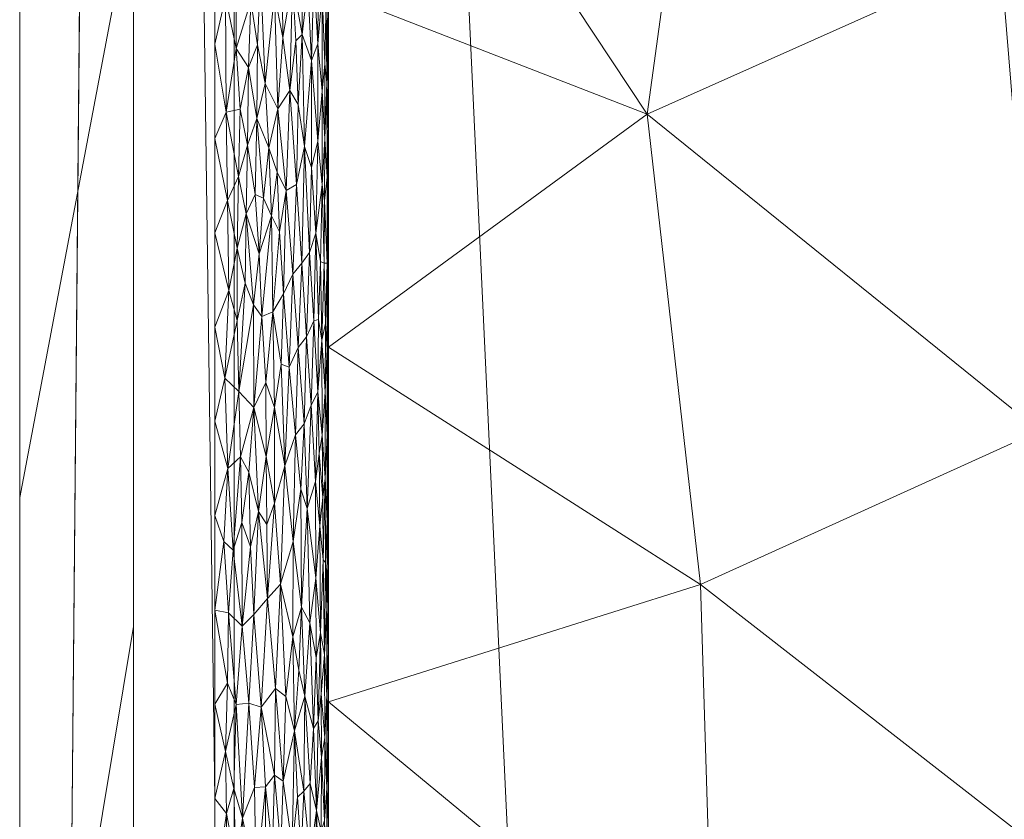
# Model space of a CAD drawing. Header units: millimetres. Extents: x -300 to 300, y 0 to 450.
# Tile 88 of 256: x -300 to -283, y 324 to 338. Entities that reach past the tile are written whole.
import ezdxf

# ---------------------------------------------------------------- set-up
doc = ezdxf.new("R2010")
doc.units = ezdxf.units.MM
doc.layers.add('A-GENM', color=13, linetype='Continuous')

# ---------------------------------------------------------------- blocks, each defined once
blk = doc.blocks.new('MODEL_CCAS0420-1080410R0 - MODEL_CCAS0420-1080410R0-453240-Preview')
at = {"layer": 'A-GENM', "lineweight": 9}
mesh = blk.add_polyface(dxfattribs=at)
corners = [(-296.159, -20, -110), (-295.657, -15.55, -110), (-294.177, -11.323, -110), (-291.793, -7.531, -110), (-288.625, -4.364, -110), (-284.831, -1.981, -110), (-280.602, -0.502, -110), (-276.147, 0, -110), (276.147, 0, -110), (280.596, -0.501, -110), (284.825, -1.978, -110), (288.619, -4.359, -110), (291.788, -7.525, -110), (294.174, -11.316, -110), (295.656, -15.545, -110), (296.159, -20, -110), (296.159, -426.171, -110), (295.658, -430.617, -110), (294.182, -434.842, -110), (291.802, -438.632, -110), (288.638, -441.797, -110), (284.848, -444.179, -110), (280.622, -445.657, -110), (276.171, -446.159, -110), (-276.171, -446.159, -110), (-280.617, -445.658, -110), (-284.842, -444.182, -110), (-288.632, -441.802, -110), (-291.797, -438.638, -110), (-294.179, -434.848, -110), (-295.657, -430.622, -110), (-296.159, -426.171, -110)]
mesh.append_faces([[corners[k] for k in face] for face in [(15, 12, 13, 14)]], dxfattribs={"vtx0": -1})
mesh.append_faces([[corners[k] for k in face] for face in [(16, 8, 15)]], dxfattribs={"vtx0": -1, "vtx1": -1})
mesh.append_faces([[corners[k] for k in face] for face in [(24, 31, 7, 8)]], dxfattribs={"vtx0": -1, "vtx1": -1, "vtx3": -1})
mesh.append_faces([[corners[k] for k in face] for face in [(31, 24, 25, 30), (18, 21, 22, 17), (17, 22, 23, 16)]], dxfattribs={"vtx0": -1, "vtx2": -1})
mesh.append_faces([[corners[k] for k in face] for face in [(0, 3, 4, 5), (0, 5, 6, 7)]], dxfattribs={"vtx0": -1, "vtx3": -1})
mesh.append_faces([[corners[k] for k in face] for face in [(28, 29, 27)]], dxfattribs={"vtx1": -1})
mesh.append_faces([[corners[k] for k in face] for face in [(25, 26, 30), (11, 12, 15, 10), (9, 10, 15, 8), (31, 0, 7)]], dxfattribs={"vtx1": -1, "vtx2": -1})
mesh.append_faces([[corners[k] for k in face] for face in [(23, 24, 8, 16)]], dxfattribs={"vtx1": -1, "vtx2": -1, "vtx3": -1})
mesh.append_faces([[corners[k] for k in face] for face in [(26, 27, 29, 30)]], dxfattribs={"vtx1": -1, "vtx3": -1})
mesh.append_faces([[corners[k] for k in face] for face in [(19, 20, 21, 18)]], dxfattribs={"vtx2": -1})
mesh.append_faces([[corners[k] for k in face] for face in [(0, 1, 2, 3)]], dxfattribs={"vtx3": -1})
mesh = blk.add_polyface(dxfattribs=at)
corners = [(-279.918, -2), (-292.651, -7.27), (-297.929, -20), (-297.929, -224.97), (-297.929, -429.94), (-292.661, -442.661), (-279.94, -447.929), (0, -447.929), (279.94, -447.929), (292.661, -442.661), (297.929, -429.94), (297.929, -224.97), (297.929, -20), (292.651, -7.27), (279.918, -2), (0, -2), (0, -3.5), (13.257, -3.5), (26.515, -3.5), (39.772, -3.5), (53.029, -3.5), (66.287, -3.5), (79.544, -3.5), (92.801, -3.5), (106.059, -3.5), (119.316, -3.5), (132.573, -3.5), (145.831, -3.5), (159.088, -3.5), (172.345, -3.5), (185.603, -3.5), (198.86, -3.5), (212.117, -3.5), (225.375, -3.5), (238.632, -3.5), (251.889, -3.5), (265.147, -3.5), (278.404, -3.5), (291.028, -7.487), (296.497, -19.511), (296.5, -32.769), (296.5, -46.026), (296.5, -59.283), (296.5, -72.541), (296.5, -85.798), (296.5, -99.055), (296.5, -112.313), (296.5, -125.57), (296.5, -138.827), (296.5, -152.085), (296.5, -165.342), (296.5, -178.599), (296.5, -191.857), (296.5, -205.114), (296.5, -218.371), (296.5, -231.629), (296.5, -244.886), (296.5, -258.143), (296.499, -271.401), (296.499, -284.658), (296.499, -297.915), (296.499, -311.173), (296.499, -324.43), (296.499, -337.687), (296.5, -350.945), (296.5, -364.202), (296.5, -377.459), (296.5, -390.717), (296.5, -403.974), (296.5, -417.231), (296.497, -430.489), (291.028, -442.513), (278.404, -446.5), (265.147, -446.5), (251.889, -446.5), (238.632, -446.5), (225.375, -446.5), (212.117, -446.5), (198.86, -446.5), (185.603, -446.5), (172.345, -446.5), (159.088, -446.5), (145.831, -446.5), (132.573, -446.5), (119.316, -446.5), (106.059, -446.5), (92.801, -446.5), (79.544, -446.5), (66.287, -446.5), (53.029, -446.5), (39.772, -446.5), (26.515, -446.5), (13.257, -446.5), (0, -446.5), (-12.926, -446.5), (-25.852, -446.5), (-38.777, -446.5), (-51.703, -446.5), (-64.629, -446.5), (-77.555, -446.5), (-90.48, -446.5), (-103.406, -446.5), (-116.332, -446.5), (-129.258, -446.5), (-142.183, -446.5), (-155.109, -446.5), (-168.035, -446.5), (-180.961, -446.5), (-193.887, -446.5), (-206.812, -446.5), (-219.738, -446.5), (-232.664, -446.5), (-245.59, -446.5), (-258.515, -446.5), (-271.441, -446.5), (-284.356, -445.968), (-294.544, -438.124), (-296.5, -425.35), (-296.5, -412.424), (-296.5, -399.498), (-296.5, -386.572), (-296.5, -373.646), (-296.5, -360.721), (-296.5, -347.795), (-296.499, -334.869), (-296.499, -321.943), (-296.499, -309.018), (-296.499, -296.092), (-296.499, -283.166), (-296.499, -270.24), (-296.5, -257.315), (-296.5, -244.389), (-296.5, -231.463), (-296.5, -218.537), (-296.5, -205.611), (-296.5, -192.686), (-296.5, -179.76), (-296.5, -166.834), (-296.5, -153.908), (-296.5, -140.983), (-296.5, -128.057), (-296.5, -115.131), (-296.5, -102.205), (-296.5, -89.28), (-296.5, -76.354), (-296.5, -63.428), (-296.5, -50.502), (-296.5, -37.576), (-296.5, -24.651), (-294.544, -11.876), (-284.356, -4.032), (-271.441, -3.5), (-258.515, -3.5), (-245.59, -3.5), (-232.664, -3.5), (-219.738, -3.5), (-206.812, -3.5), (-193.887, -3.5), (-180.961, -3.5), (-168.035, -3.5), (-155.109, -3.5), (-142.183, -3.5), (-129.258, -3.5), (-116.332, -3.5), (-103.406, -3.5), (-90.48, -3.5), (-77.555, -3.5), (-64.629, -3.5), (-51.703, -3.5), (-38.777, -3.5), (-25.852, -3.5), (-12.926, -3.5), (-294.538, -438.129), (-294.547, -438.108)]
mesh.append_faces([[corners[k] for k in face] for face in [(116, 172, 173)]])
mesh.append_faces([[corners[k] for k in face] for face in [(118, 4, 117), (6, 115, 5), (115, 6, 114), (7, 104, 6), (1, 150, 0), (151, 0, 150)]], dxfattribs={"vtx0": -1, "vtx1": -1})
mesh.append_faces([[corners[k] for k in face] for face in [(4, 124, 125), (7, 99, 100), (2, 148, 149), (149, 1, 2), (2, 141, 142), (0, 151, 152), (0, 160, 161, 15), (15, 165, 166), (15, 170, 171), (8, 81, 82, 7), (8, 72, 73), (11, 61, 62, 10), (12, 46, 47, 11), (38, 13, 14, 37), (13, 38, 39, 12)]], dxfattribs={"vtx0": -1, "vtx2": -1})
mesh.append_faces([[corners[k] for k in face] for face in [(4, 118, 119, 120), (4, 120, 121, 122), (3, 128, 129, 130), (3, 130, 131, 132), (3, 138, 139, 140), (0, 154, 155, 156), (0, 156, 157, 158), (15, 161, 162, 163), (15, 163, 164, 165), (8, 73, 74, 75), (7, 86, 87, 88), (7, 83, 84, 85), (10, 68, 69, 70), (11, 55, 56, 57), (14, 28, 29, 30), (14, 32, 33, 34), (15, 19, 20, 21), (12, 44, 45, 46), (11, 49, 50, 51), (11, 47, 48, 49), (12, 39, 40, 41)]], dxfattribs={"vtx0": -1, "vtx3": -1})
mesh.append_faces([[corners[k] for k in face] for face in [(123, 124, 4, 122), (127, 128, 3, 126), (113, 114, 6, 112), (111, 112, 6, 110), (109, 110, 6, 108), (107, 108, 6, 106), (96, 97, 7, 95), (105, 106, 6, 104), (103, 104, 7, 102), (101, 102, 7, 100), (98, 99, 7, 97), (94, 95, 7, 93), (135, 136, 3, 134), (137, 138, 3, 136), (133, 134, 3, 132), (145, 146, 2, 144), (147, 148, 2, 146), (143, 144, 2, 142), (149, 150, 1), (153, 154, 0, 152), (159, 160, 0, 158), (169, 170, 15, 168), (167, 168, 15, 166), (78, 79, 8, 77), (80, 81, 8, 79), (76, 77, 8, 75), (91, 92, 7, 90), (89, 90, 7, 88), (85, 86, 7), (82, 83, 7), (67, 68, 10, 66), (65, 66, 10, 64), (60, 61, 11, 59), (58, 59, 11, 57), (63, 64, 10, 62), (54, 55, 11, 53), (26, 27, 15, 25), (31, 32, 14, 30), (16, 17, 15, 171), (18, 19, 15, 17), (24, 25, 15, 23), (22, 23, 15, 21), (34, 35, 14), (52, 53, 11, 51), (36, 37, 14, 35), (42, 43, 12, 41), (43, 44, 12), (92, 93, 7)]], dxfattribs={"vtx1": -1, "vtx2": -1})
mesh.append_faces([[corners[k] for k in face] for face in [(3, 4, 125, 126), (2, 3, 140, 141), (71, 72, 8, 9), (70, 71, 9, 10), (27, 28, 14, 15)]], dxfattribs={"vtx1": -1, "vtx3": -1})
mesh.append_faces([[corners[k] for k in face] for face in [(4, 173, 117), (115, 172, 5)]], dxfattribs={"vtx2": -1})
mesh = blk.add_polyface(dxfattribs=at)
corners = [(299.928, -429.94, -2.07), (298.043, -428.055, -56.035), (296.159, -426.171, -110), (296.159, -20, -110), (298.043, -20, -56.035), (299.928, -20, -2.07), (299.928, -224.97, -2.07)]
mesh.append_faces([[corners[k] for k in face] for face in [(6, 1, 2, 3)]], dxfattribs={"vtx0": -1, "vtx3": -1})
mesh.append_faces([[corners[k] for k in face] for face in [(3, 4, 6)]], dxfattribs={"vtx1": -1, "vtx2": -1})
mesh.append_faces([[corners[k] for k in face] for face in [(4, 5, 6), (6, 0, 1)]], dxfattribs={"vtx2": -1})
mesh = blk.add_polyface(dxfattribs=at)
corners = [(299.928, -429.94, -2.07), (299.928, -224.97, -2.07), (299.928, -20, -2.07), (299.368, -20, -0.611), (297.929, -20), (297.929, -224.97), (297.929, -429.94), (299.368, -429.94, -0.611), (299.928, -134.534, -2.07), (297.929, -122.485), (297.929, -77.267), (297.929, -173.727), (299.928, -77.267, -2.07), (299.928, -105.901, -2.07), (299.928, -179.752, -2.07), (299.928, -120.217, -2.07), (299.928, -315.406, -2.07), (297.929, -327.455), (297.929, -276.212), (297.929, -250.591), (299.928, -372.673, -2.07), (299.928, -270.188, -2.07), (299.928, -344.039, -2.07), (297.929, -378.697), (297.929, -353.076), (297.929, -48.634), (299.928, -48.634, -2.07), (299.928, -62.95, -2.07), (299.928, -401.306, -2.07), (297.929, -404.319), (297.929, -391.508), (297.929, -34.317), (299.928, -415.623, -2.07), (299.928, -34.317, -2.07), (297.929, -415.623), (299.928, -202.361, -2.07), (297.929, -199.349), (297.929, -186.538), (297.929, -148.106), (297.929, -301.834), (299.928, -157.143, -2.07), (299.928, -292.797, -2.07), (297.929, -99.876), (299.928, -247.579, -2.07), (297.929, -237.781), (299.928, -258.883, -2.07), (299.928, -329.722, -2.07), (299.928, -358.356, -2.07), (297.929, -62.95), (299.928, -386.99, -2.07), (297.929, -212.159), (297.929, -135.296), (297.929, -314.644), (297.929, -160.917), (297.929, -289.023), (299.928, -91.584, -2.07), (297.929, -263.402), (297.929, -340.266), (297.929, -365.887)]
mesh.append_faces([[corners[k] for k in face] for face in [(35, 50, 1), (45, 56, 21), (41, 39, 16)]], dxfattribs={"vtx0": -1, "vtx1": -1})
mesh.append_faces([[corners[k] for k in face] for face in [(31, 33, 3), (32, 34, 7)]], dxfattribs={"vtx0": -1, "vtx1": -1, "vtx2": -1})
mesh.append_faces([[corners[k] for k in face] for face in [(18, 41, 21, 56), (14, 11, 37, 35), (28, 30, 29, 32), (32, 29, 34), (40, 53, 11, 14), (30, 28, 49)]], dxfattribs={"vtx0": -1, "vtx2": -1})
mesh.append_faces([[corners[k] for k in face] for face in [(16, 39, 52, 17), (9, 8, 15, 13), (1, 50, 5, 44), (35, 37, 36, 50)]], dxfattribs={"vtx0": -1, "vtx3": -1})
mesh.append_faces([[corners[k] for k in face] for face in [(54, 39, 41, 18), (51, 38, 8, 9)]], dxfattribs={"vtx1": -1, "vtx2": -1})
mesh.append_faces([[corners[k] for k in face] for face in [(47, 22, 24, 58), (10, 42, 55, 12), (43, 1, 44, 19), (46, 16, 17, 57), (22, 46, 57, 24), (20, 47, 58, 23), (49, 20, 23, 30), (27, 26, 25, 48), (12, 27, 48, 10), (26, 33, 31, 25), (40, 8, 38, 53), (42, 9, 13, 55), (45, 43, 19, 56)]], dxfattribs={"vtx1": -1, "vtx3": -1})
mesh.append_faces([[corners[k] for k in face] for face in [(34, 6, 7), (3, 4, 31), (33, 2, 3), (7, 0, 32)]], dxfattribs={"vtx2": -1})
mesh = blk.add_polyface(dxfattribs=at)
corners = [(276.068, -318.153, -44.718), (281.984, -316.651, -31.969), (275.423, -310.851, -46.107), (287.961, -328.193, -19.09), (287.727, -320.54, -19.593), (281.798, -323.394, -32.371), (275.847, -326.064, -45.194), (269.897, -321.159, -58.017), (282.002, -330.89, -31.932), (276.275, -333.782, -44.275), (269.897, -306.45, -58.017), (276.302, -303.441, -44.213), (288.388, -309.873, -18.169), (294.5, -307.447, -5), (289.249, -303.074, -16.316), (283.122, -300.925, -29.519), (269.896, -313.804, -58.017), (281.692, -309.368, -32.599), (269.897, -328.513, -58.017), (294.5, -313.675, -5), (288.902, -336.456, -17.062), (294.5, -332.361, -5), (294.5, -326.133, -5), (294.5, -319.904, -5), (269.898, -335.867, -58.018), (286.588, -314.896, -22.048)]
mesh.append_faces([[corners[k] for k in face] for face in [(0, 1, 2), (3, 4, 5), (6, 0, 7), (5, 8, 3), (8, 5, 6), (9, 8, 6), (10, 2, 11), (12, 13, 14), (15, 12, 14), (0, 2, 16), (11, 2, 17), (5, 4, 1), (6, 18, 9), (0, 6, 5), (20, 3, 8), (3, 20, 21), (3, 22, 4), (5, 1, 0), (12, 15, 17), (12, 25, 19), (17, 1, 25), (25, 1, 4), (2, 1, 17), (25, 4, 23), (17, 25, 12)]], dxfattribs={"vtx0": -1, "vtx1": -1, "vtx2": -1})
mesh.append_faces([[corners[k] for k in face] for face in [(0, 16, 7), (12, 19, 13), (9, 18, 24), (3, 21, 22)]], dxfattribs={"vtx0": -1, "vtx2": -1})
mesh.append_faces([[corners[k] for k in face] for face in [(10, 16, 2), (7, 18, 6), (22, 23, 4), (23, 19, 25)]], dxfattribs={"vtx1": -1, "vtx2": -1})
mesh = blk.add_polyface(dxfattribs=at)
corners = [(294.369, -401.702, -5.002), (294.5, -406.398, -2), (294.5, -400.351, -2), (294.5, -394.305, -2), (294.412, -395.321, -5.001), (294.5, -357.46, -5), (294.5, -358.025, -2), (294.5, -351.978, -2), (294.5, -351.185, -5), (294.5, -382.559, -5), (294.5, -388.258, -2), (294.5, -382.211, -2), (294.5, -376.284, -5), (294.5, -370.009, -5), (294.5, -376.165, -2), (294.5, -370.118, -2), (294.456, -388.94, -5.001), (294.325, -408.083, -5.002), (294.5, -338.636, -5), (294.5, -344.911, -5), (294.5, -339.885, -2), (294.5, -333.839, -2), (294.5, -345.932, -2), (294.195, -427.227, -5.003), (294.499, -430.587, -2), (294.499, -424.539, -2), (294.5, -363.735, -5), (294.5, -364.072, -2), (288.537, -434.969, -4.99), (291.997, -435.907, -2), (294.151, -433.608, -5.004), (294.5, -327.792, -2), (294.5, -326.133, -5), (294.5, -332.361, -5), (294.238, -420.845, -5.003), (294.5, -321.745, -2), (294.5, -319.904, -5), (294.5, -412.444, -2), (294.282, -414.464, -5.002), (294.5, -418.491, -2), (289.496, -441.227, -2), (282.922, -436.331, -4.976)]
mesh.append_faces([[corners[k] for k in face] for face in [(22, 8, 7), (6, 26, 27), (28, 29, 30), (13, 27, 26), (39, 34, 25), (29, 28, 40), (24, 30, 29)]], dxfattribs={"vtx0": -1, "vtx1": -1})
mesh.append_faces([[corners[k] for k in face] for face in [(0, 1, 2), (5, 6, 7, 8), (9, 10, 11, 12), (1, 0, 17), (23, 24, 25), (13, 15, 27), (31, 32, 33), (25, 34, 23), (35, 36, 32, 31), (21, 33, 18), (33, 21, 31), (17, 37, 1), (38, 39, 37), (12, 11, 14), (16, 3, 10), (2, 4, 0), (10, 9, 16), (6, 5, 26), (37, 17, 38)]], dxfattribs={"vtx0": -1, "vtx2": -1})
mesh.append_faces([[corners[k] for k in face] for face in [(2, 3, 4), (16, 4, 3), (38, 34, 39), (23, 30, 24), (28, 41, 40)]], dxfattribs={"vtx1": -1, "vtx2": -1})
mesh.append_faces([[corners[k] for k in face] for face in [(13, 12, 14, 15), (18, 19, 20, 21), (22, 20, 19, 8)]], dxfattribs={"vtx1": -1, "vtx3": -1})
mesh = blk.add_polyface(dxfattribs=at)
corners = [(296.009, -324.089, -0.066), (295.771, -322.956, -0.145), (295.8, -324.624, -0.133), (294.573, -324.045, -1.462), (294.529, -324.608, -1.658), (294.562, -325.496, -1.505), (294.627, -323.86, -1.297), (294.586, -322.442, -1.417), (294.499, -323.257, -2), (294.499, -324.769, -2), (294.506, -324.013, -1.838), (296.294, -324.17, -0.012), (296.131, -323.303, -0.038), (296.166, -324.608, -0.031), (295.141, -323.595, -0.533), (295.298, -324.734, -0.405), (295.339, -323.561, -0.375), (295.685, -326.035, -0.181), (295.61, -324.64, -0.216), (294.623, -325.158, -1.308), (294.681, -325.795, -1.169), (294.709, -324.222, -1.109), (294.824, -324.694, -0.908), (294.931, -324.562, -0.759), (294.824, -323.393, -0.908), (294.98, -323.48, -0.7), (295.098, -325.621, -0.573), (295.451, -324.84, -0.302), (295.483, -323.538, -0.284), (295.047, -324.458, -0.625), (294.536, -322.991, -1.622), (294.506, -325.525, -1.839), (294.508, -322.501, -1.82), (295.902, -326.107, -0.098), (295.608, -322.706, -0.217), (296.499, -324.43), (296.499, -322.773), (294.761, -325.661, -1.012), (294.664, -322.775, -1.207), (294.734, -323.078, -1.061), (295.985, -322.825, -0.073), (296.122, -326.086, -0.04), (296.313, -325.258, -0.01), (296.286, -323.072, -0.013)]
mesh.append_faces([[corners[k] for k in face] for face in [(0, 1, 2), (3, 4, 5), (6, 7, 3), (11, 12, 13), (14, 15, 16), (17, 2, 18), (19, 20, 21), (22, 23, 24), (25, 24, 23), (14, 26, 15), (27, 18, 28), (26, 14, 29), (25, 23, 29), (3, 30, 4), (6, 3, 19), (4, 10, 31), (32, 8, 10), (10, 9, 31), (30, 10, 4), (5, 19, 3), (0, 2, 33), (1, 34, 18), (1, 18, 2), (16, 27, 28), (21, 37, 22), (21, 38, 6), (38, 21, 39), (21, 24, 39), (40, 1, 0), (18, 34, 28), (12, 40, 0), (13, 12, 0), (41, 13, 0), (11, 13, 42), (35, 11, 42), (12, 11, 43), (27, 16, 15), (23, 26, 29), (14, 25, 29), (21, 22, 24), (21, 6, 19), (11, 36, 43)]], dxfattribs={"vtx0": -1, "vtx1": -1, "vtx2": -1})
mesh.append_faces([[corners[k] for k in face] for face in [(8, 9, 10), (35, 36, 11)]], dxfattribs={"vtx1": -1, "vtx2": -1})
mesh = blk.add_polyface(dxfattribs=at)
corners = [(294.506, -327.053, -1.835), (294.527, -326.247, -1.672), (294.506, -325.525, -1.839), (295.098, -325.621, -0.573), (295.249, -326.224, -0.442), (295.298, -324.734, -0.405), (294.528, -327.775, -1.666), (294.571, -326.96, -1.469), (294.562, -325.496, -1.505), (294.918, -326.233, -0.775), (294.761, -325.661, -1.012), (294.831, -327.52, -0.898), (294.529, -324.608, -1.658), (296.273, -326.458, -0.015), (296.499, -326.087), (296.313, -325.258, -0.01), (295.8, -324.624, -0.133), (295.685, -326.035, -0.181), (295.902, -326.107, -0.098), (294.931, -324.562, -0.759), (294.681, -325.795, -1.169), (294.643, -327.344, -1.257), (294.719, -326.907, -1.09), (294.499, -326.28, -2), (294.499, -327.792, -2), (294.499, -324.769, -2), (294.627, -326.27, -1.296), (295.021, -326.689, -0.653), (294.973, -327.793, -0.708), (295.451, -324.84, -0.302), (295.61, -324.64, -0.216), (295.429, -326.363, -0.316), (295.574, -327.948, -0.234), (295.127, -327.273, -0.546), (295.81, -327.668, -0.129), (296.015, -327.459, -0.065), (296.122, -326.086, -0.04), (296.009, -324.089, -0.066), (296.499, -324.43), (296.499, -327.744), (296.166, -324.608, -0.031), (295.341, -328.201, -0.374), (294.824, -324.694, -0.908), (294.709, -324.222, -1.109), (294.623, -325.158, -1.308), (296.26, -327.695, -0.016)]
mesh.append_faces([[corners[k] for k in face] for face in [(38, 15, 14)]], dxfattribs={"vtx0": -1, "vtx1": -1})
mesh.append_faces([[corners[k] for k in face] for face in [(0, 1, 2), (3, 4, 5), (0, 6, 1), (7, 8, 1), (9, 10, 11), (1, 12, 2), (13, 14, 15), (16, 17, 18), (9, 3, 19), (20, 21, 22), (22, 11, 10), (23, 0, 2), (7, 1, 6), (26, 21, 20), (27, 9, 28), (1, 8, 12), (8, 7, 26), (29, 17, 30), (17, 31, 32), (4, 3, 33), (18, 17, 34), (18, 35, 36), (18, 36, 37), (36, 15, 40), (13, 15, 36), (4, 41, 31), (31, 5, 4), (5, 31, 29), (17, 29, 31), (20, 22, 10), (9, 19, 42), (43, 20, 10), (20, 44, 26), (8, 26, 44), (7, 21, 26), (9, 42, 10), (36, 45, 13), (33, 3, 27), (3, 9, 27)]], dxfattribs={"vtx0": -1, "vtx1": -1, "vtx2": -1})
mesh.append_faces([[corners[k] for k in face] for face in [(0, 23, 24), (2, 25, 23)]], dxfattribs={"vtx0": -1, "vtx2": -1})
mesh.append_faces([[corners[k] for k in face] for face in [(39, 14, 13)]], dxfattribs={"vtx1": -1, "vtx2": -1})
mesh = blk.add_polyface(dxfattribs=at)
corners = [(295.574, -327.948, -0.234), (295.341, -328.201, -0.374), (295.447, -329.619, -0.305), (296.26, -327.695, -0.016), (296.122, -326.086, -0.04), (296.015, -327.459, -0.065), (294.528, -327.775, -1.666), (294.506, -327.053, -1.835), (294.506, -328.548, -1.842), (294.55, -328.576, -1.553), (294.526, -329.304, -1.673), (294.877, -329.527, -0.831), (294.724, -328.306, -1.081), (294.73, -330.001, -1.069), (294.571, -326.96, -1.469), (295.429, -326.363, -0.316), (295.872, -328.853, -0.108), (295.81, -327.668, -0.129), (295.73, -329.473, -0.161), (295.685, -326.035, -0.181), (294.973, -327.793, -0.708), (295.121, -328.948, -0.551), (295.127, -327.273, -0.546), (294.499, -327.792, -2), (294.499, -329.304, -2), (294.561, -330.063, -1.507), (294.591, -328.624, -1.401), (294.643, -327.344, -1.257), (294.655, -329.222, -1.228), (294.506, -330.059, -1.839), (294.831, -327.52, -0.898), (294.719, -326.907, -1.09), (294.989, -329.868, -0.688), (295.269, -330.275, -0.426), (295.902, -326.107, -0.098), (296.026, -329.28, -0.062), (296.177, -328.793, -0.029), (296.337, -328.946, -0.008), (296.499, -327.744), (294.601, -329.721, -1.371), (295.249, -326.224, -0.442), (294.918, -326.233, -0.775), (295.021, -326.689, -0.653), (295.584, -329.248, -0.229), (296.499, -329.402), (296.273, -326.458, -0.015)]
mesh.append_faces([[corners[k] for k in face] for face in [(38, 37, 44)]], dxfattribs={"vtx0": -1, "vtx1": -1})
mesh.append_faces([[corners[k] for k in face] for face in [(0, 1, 2), (3, 4, 5), (6, 7, 8), (9, 6, 10), (11, 12, 13), (9, 14, 6), (1, 0, 15), (16, 17, 18), (17, 19, 0), (20, 21, 22), (8, 7, 23), (25, 26, 9), (26, 27, 14), (26, 28, 27), (10, 6, 8), (24, 29, 8), (13, 12, 28), (11, 20, 30), (31, 27, 12), (20, 11, 32), (33, 1, 21), (17, 0, 18), (5, 34, 17), (16, 5, 17), (35, 36, 5), (37, 38, 3), (27, 28, 12), (28, 26, 39), (21, 1, 22), (1, 40, 22), (20, 32, 21), (30, 31, 12), (11, 30, 12), (30, 20, 41), (20, 22, 42), (18, 0, 43), (0, 2, 43), (14, 9, 26), (5, 16, 35), (36, 37, 3), (5, 36, 3), (45, 3, 38)]], dxfattribs={"vtx0": -1, "vtx1": -1, "vtx2": -1})
mesh.append_faces([[corners[k] for k in face] for face in [(23, 24, 8)]], dxfattribs={"vtx1": -1, "vtx2": -1})
mesh = blk.add_polyface(dxfattribs=at)
corners = [(294.612, -330.816, -1.339), (294.69, -331.574, -1.148), (294.667, -330.495, -1.199), (294.526, -330.815, -1.674), (294.526, -329.304, -1.673), (294.506, -330.059, -1.839), (294.989, -329.868, -0.688), (294.877, -329.527, -0.831), (294.928, -331.013, -0.762), (295.079, -330.82, -0.592), (295.269, -330.275, -0.426), (295.121, -328.948, -0.551), (294.561, -330.063, -1.507), (294.506, -331.571, -1.839), (295.189, -332.011, -0.49), (295.811, -331.303, -0.129), (295.73, -329.473, -0.161), (295.593, -330.44, -0.224), (294.655, -329.222, -1.228), (294.601, -329.721, -1.371), (294.499, -330.815, -2), (294.499, -329.304, -2), (294.506, -328.548, -1.842), (294.561, -331.575, -1.506), (294.73, -330.001, -1.069), (294.802, -331.344, -0.943), (295.584, -329.248, -0.229), (295.447, -329.619, -0.305), (295.341, -328.201, -0.374), (295.45, -331.302, -0.303), (296.32, -331.815, -0.009), (296.499, -331.059), (296.269, -330.23, -0.015), (295.899, -330.167, -0.099), (296.026, -329.28, -0.062), (295.872, -328.853, -0.108), (296.499, -329.402), (296.177, -328.793, -0.029), (296.337, -328.946, -0.008), (296.045, -330.438, -0.057), (294.55, -328.576, -1.553), (294.591, -328.624, -1.401), (296.075, -331.583, -0.05)]
mesh.append_faces([[corners[k] for k in face] for face in [(20, 5, 21), (36, 32, 31)]], dxfattribs={"vtx0": -1, "vtx1": -1})
mesh.append_faces([[corners[k] for k in face] for face in [(0, 1, 2), (3, 4, 5), (6, 7, 8), (9, 10, 11), (12, 4, 3), (3, 5, 13), (10, 9, 14), (15, 16, 17), (2, 18, 19), (13, 5, 20), (4, 22, 5), (3, 23, 12), (23, 0, 12), (19, 12, 0), (24, 1, 25), (7, 24, 25), (25, 8, 7), (6, 8, 9), (26, 17, 16), (10, 27, 28), (27, 10, 29), (30, 31, 32), (17, 27, 29), (27, 17, 26), (33, 34, 35), (37, 32, 38), (38, 32, 36), (32, 37, 39), (33, 39, 34), (9, 11, 6), (12, 40, 4), (19, 0, 2), (41, 12, 19), (1, 24, 2), (18, 2, 24), (33, 16, 15), (16, 33, 35), (39, 15, 42), (15, 39, 33), (32, 39, 42), (37, 34, 39)]], dxfattribs={"vtx0": -1, "vtx1": -1, "vtx2": -1})
mesh = blk.add_polyface(dxfattribs=at)
corners = [(294.616, -332.487, -1.327), (294.69, -331.574, -1.148), (294.612, -330.816, -1.339), (294.526, -333.839, -1.675), (294.526, -332.327, -1.675), (294.506, -333.083, -1.839), (295.079, -330.82, -0.592), (294.928, -331.013, -0.762), (295.031, -332.357, -0.642), (294.506, -331.571, -1.839), (294.499, -332.327, -2), (294.756, -332.824, -1.022), (294.887, -332.542, -0.817), (294.802, -331.344, -0.943), (294.555, -332.78, -1.53), (294.561, -331.575, -1.506), (295.189, -332.011, -0.49), (295.125, -333.646, -0.548), (295.293, -333.3, -0.408), (295.331, -332.062, -0.381), (296.075, -331.583, -0.05), (295.964, -333.485, -0.079), (296.104, -332.832, -0.044), (296.32, -331.815, -0.009), (294.5, -333.839, -2), (294.526, -330.815, -1.674), (294.499, -330.815, -2), (294.638, -333.867, -1.268), (294.677, -332.851, -1.176), (294.971, -333.84, -0.71), (295.672, -332.898, -0.186), (295.599, -331.74, -0.221), (295.476, -332.985, -0.288), (295.269, -330.275, -0.426), (295.811, -331.303, -0.129), (295.82, -333.106, -0.126), (296.251, -333.356, -0.018), (296.499, -332.716), (295.45, -331.302, -0.303), (295.593, -330.44, -0.224), (294.576, -333.839, -1.453), (296.269, -330.23, -0.015), (296.499, -331.059)]
mesh.append_faces([[corners[k] for k in face] for face in [(0, 1, 2), (3, 4, 5), (6, 7, 8), (9, 10, 5), (11, 12, 13), (14, 15, 4), (6, 8, 16), (16, 17, 18), (19, 16, 18), (20, 21, 22), (23, 20, 22), (25, 9, 4), (15, 25, 4), (14, 0, 15), (15, 0, 2), (1, 11, 13), (0, 27, 28), (13, 12, 7), (9, 5, 4), (28, 1, 0), (8, 12, 29), (8, 17, 16), (8, 7, 12), (30, 31, 32), (19, 33, 16), (20, 34, 35), (36, 37, 23), (38, 31, 39), (39, 31, 34), (38, 19, 32), (34, 31, 30), (38, 32, 31), (1, 28, 11), (3, 14, 4), (0, 14, 40), (32, 19, 18), (33, 19, 38), (20, 23, 41), (20, 35, 21), (34, 30, 35), (23, 22, 36)]], dxfattribs={"vtx0": -1, "vtx1": -1, "vtx2": -1})
mesh.append_faces([[corners[k] for k in face] for face in [(9, 26, 10)]], dxfattribs={"vtx0": -1, "vtx2": -1})
mesh.append_faces([[corners[k] for k in face] for face in [(10, 24, 5), (37, 42, 23)]], dxfattribs={"vtx1": -1, "vtx2": -1})
mesh = blk.add_polyface(dxfattribs=at)
corners = [(282.69, -339.231, -30.45), (276.275, -333.782, -44.275), (276.339, -341.44, -44.139), (276.1, -363.725, -44.664), (279.956, -361.118, -36.352), (275.414, -356.228, -46.14), (288.391, -358.468, -18.166), (289.252, -351.901, -16.311), (283.224, -348.129, -29.303), (269.902, -350.576, -58.02), (269.904, -357.93, -58.02), (269.9, -343.222, -58.019), (276.161, -348.902, -44.526), (269.898, -335.867, -58.018), (282.002, -330.89, -31.932), (294.5, -357.46, -5), (287.77, -344.696, -19.503), (288.902, -336.456, -17.062), (294.5, -344.911, -5), (294.5, -338.636, -5), (281.684, -356.214, -32.625), (269.904, -365.284, -58.02), (287.063, -366.557, -21.031), (294.5, -363.735, -5), (294.5, -351.185, -5), (294.5, -332.361, -5)]
mesh.append_faces([[corners[k] for k in face] for face in [(0, 1, 2), (3, 4, 5), (6, 7, 8), (2, 8, 0), (11, 12, 2), (13, 2, 1), (1, 0, 14), (12, 8, 2), (6, 15, 7), (16, 8, 7), (17, 14, 0), (16, 17, 0), (5, 12, 9), (8, 12, 20), (3, 5, 10), (12, 5, 20), (22, 23, 6), (4, 20, 5), (8, 20, 6), (22, 6, 20), (8, 16, 0), (16, 7, 24), (17, 16, 18), (22, 20, 4)]], dxfattribs={"vtx0": -1, "vtx1": -1, "vtx2": -1})
mesh.append_faces([[corners[k] for k in face] for face in [(5, 9, 10), (2, 13, 11), (17, 18, 19), (3, 10, 21), (16, 24, 18), (7, 15, 24)]], dxfattribs={"vtx0": -1, "vtx2": -1})
mesh.append_faces([[corners[k] for k in face] for face in [(11, 9, 12), (23, 15, 6), (19, 25, 17)]], dxfattribs={"vtx1": -1, "vtx2": -1})
mesh = blk.add_polyface(dxfattribs=at)
corners = [(295.721, -334.002, -0.165), (295.502, -334.669, -0.273), (295.64, -334.978, -0.201), (294.835, -334.024, -0.891), (294.92, -335.886, -0.773), (294.971, -333.84, -0.71), (296.274, -334.939, -0.015), (296.107, -334.102, -0.043), (296.083, -335.358, -0.048), (295.125, -333.646, -0.548), (295.247, -335.114, -0.443), (295.293, -333.3, -0.408), (295.36, -334.39, -0.361), (294.506, -334.594, -1.839), (294.506, -336.106, -1.839), (294.526, -335.35, -1.674), (294.526, -333.839, -1.675), (294.723, -334.364, -1.082), (294.797, -335.52, -0.951), (294.887, -332.542, -0.817), (294.756, -332.824, -1.022), (294.506, -333.083, -1.839), (295.787, -335.045, -0.138), (295.95, -334.705, -0.083), (294.576, -333.839, -1.453), (294.555, -332.78, -1.53), (294.638, -333.867, -1.268), (294.612, -335.215, -1.338), (294.5, -333.839, -2), (294.57, -334.934, -1.475), (294.5, -335.35, -2), (295.031, -332.357, -0.642), (295.063, -335.222, -0.608), (295.672, -332.898, -0.186), (295.476, -332.985, -0.288), (295.405, -335.438, -0.331), (294.616, -332.487, -1.327), (296.104, -332.832, -0.044), (295.964, -333.485, -0.079), (296.499, -334.373), (296.251, -333.356, -0.018), (294.677, -332.851, -1.176), (295.82, -333.106, -0.126), (296.499, -332.716)]
mesh.append_faces([[corners[k] for k in face] for face in [(43, 40, 39)]], dxfattribs={"vtx0": -1, "vtx1": -1})
mesh.append_faces([[corners[k] for k in face] for face in [(0, 1, 2), (3, 4, 5), (6, 7, 8), (9, 10, 11), (12, 11, 10), (17, 18, 3), (19, 20, 3), (13, 16, 21), (0, 22, 23), (16, 24, 25), (26, 24, 27), (21, 28, 13), (16, 15, 29), (3, 20, 17), (3, 5, 19), (9, 31, 5), (5, 32, 9), (1, 33, 34), (1, 12, 35), (10, 9, 32), (36, 24, 26), (37, 38, 7), (6, 39, 40), (27, 17, 26), (41, 17, 20), (42, 33, 0), (34, 11, 12), (17, 41, 26), (34, 12, 1), (10, 35, 12), (0, 2, 22), (23, 42, 0), (1, 0, 33), (7, 23, 8), (23, 38, 42), (27, 24, 29), (29, 24, 16), (38, 23, 7), (40, 37, 7), (40, 7, 6)]], dxfattribs={"vtx0": -1, "vtx1": -1, "vtx2": -1})
mesh.append_faces([[corners[k] for k in face] for face in [(13, 14, 15, 16)]], dxfattribs={"vtx0": -1, "vtx1": -1, "vtx2": -1, "vtx3": -1})
mesh.append_faces([[corners[k] for k in face] for face in [(13, 28, 30)]], dxfattribs={"vtx0": -1, "vtx2": -1})
mesh = blk.add_polyface(dxfattribs=at)
corners = [(294.687, -335.983, -1.154), (294.8, -337.401, -0.946), (294.797, -335.52, -0.951), (294.528, -337.013, -1.663), (294.506, -336.106, -1.839), (294.504, -337.315, -1.861), (294.611, -336.862, -1.341), (294.612, -335.215, -1.338), (294.5, -336.862, -2), (294.563, -336.022, -1.502), (294.5, -335.35, -2), (294.506, -334.594, -1.839), (294.526, -335.35, -1.674), (294.835, -334.024, -0.891), (294.92, -335.886, -0.773), (295.18, -336.869, -0.499), (295.247, -335.114, -0.443), (295.063, -335.222, -0.608), (294.971, -333.84, -0.71), (295.389, -336.549, -0.341), (295.95, -334.705, -0.083), (295.787, -335.045, -0.138), (295.922, -335.911, -0.091), (294.962, -337.858, -0.72), (295.032, -336.628, -0.641), (295.546, -335.865, -0.249), (295.64, -334.978, -0.201), (295.502, -334.669, -0.273), (295.762, -336.377, -0.148), (295.907, -337.275, -0.096), (295.405, -335.438, -0.331), (296.083, -335.358, -0.048), (294.723, -334.364, -1.082), (294.688, -337.694, -1.152), (294.564, -337.341, -1.498), (294.57, -334.934, -1.475), (296.054, -336.541, -0.055), (296.297, -336.49, -0.012), (296.499, -337.687), (296.499, -336.03), (296.274, -334.939, -0.015), (296.499, -334.373), (295.612, -336.992, -0.215), (296.125, -337.611, -0.039)]
mesh.append_faces([[corners[k] for k in face] for face in [(0, 1, 2), (3, 4, 5), (6, 0, 7), (4, 8, 5), (7, 9, 6), (10, 4, 11), (3, 12, 4), (13, 2, 14), (15, 16, 17), (17, 18, 14), (15, 19, 16), (20, 21, 22), (14, 23, 24), (25, 26, 27), (28, 29, 22), (30, 25, 27), (31, 20, 22), (0, 2, 32), (1, 14, 2), (0, 6, 33), (6, 9, 34), (14, 24, 17), (32, 7, 0), (35, 12, 9), (35, 9, 7), (3, 9, 12), (22, 36, 31), (36, 37, 31), (3, 34, 9), (15, 17, 24), (30, 16, 19), (25, 19, 42), (19, 25, 30), (28, 26, 25), (28, 25, 42), (28, 22, 21), (26, 28, 21), (29, 36, 22), (37, 36, 43), (40, 31, 37), (40, 37, 39)]], dxfattribs={"vtx0": -1, "vtx1": -1, "vtx2": -1})
mesh.append_faces([[corners[k] for k in face] for face in [(4, 10, 8), (37, 38, 39), (40, 39, 41)]], dxfattribs={"vtx0": -1, "vtx2": -1})
mesh = blk.add_polyface(dxfattribs=at)
corners = [(294.688, -337.694, -1.152), (294.8, -337.401, -0.946), (294.687, -335.983, -1.154), (295.032, -336.628, -0.641), (295.075, -337.743, -0.596), (295.18, -336.869, -0.499), (295.612, -336.992, -0.215), (295.389, -336.549, -0.341), (295.448, -338.556, -0.304), (294.962, -337.858, -0.72), (294.92, -335.886, -0.773), (295.75, -337.672, -0.153), (295.907, -337.275, -0.096), (295.762, -336.377, -0.148), (295.697, -338.949, -0.176), (295.868, -338.441, -0.109), (296.125, -337.611, -0.039), (296.499, -337.687), (296.312, -338.516, -0.01), (296.5, -339.345), (294.511, -338.373, -1.785), (294.5, -338.373, -2), (294.504, -339.425, -1.862), (294.564, -337.341, -1.498), (294.612, -338.589, -1.339), (294.611, -336.862, -1.341), (294.544, -338.482, -1.582), (294.528, -337.013, -1.663), (294.757, -338.895, -1.019), (294.863, -338.712, -0.85), (295.303, -337.802, -0.401), (296.12, -339.344, -0.04), (294.523, -339.889, -1.696), (294.567, -339.885, -1.484), (295.132, -338.806, -0.541), (294.97, -339.886, -0.712), (295.313, -339.063, -0.393), (294.673, -339.294, -1.186), (296.297, -336.49, -0.012), (294.504, -337.315, -1.861), (294.5, -336.862, -2), (296.054, -336.541, -0.055), (295.9, -339.62, -0.098)]
mesh.append_faces([[corners[k] for k in face] for face in [(17, 18, 19), (21, 39, 40)]], dxfattribs={"vtx0": -1, "vtx1": -1})
mesh.append_faces([[corners[k] for k in face] for face in [(0, 1, 2), (3, 4, 5), (6, 7, 8), (1, 9, 10), (11, 12, 13), (6, 8, 14), (15, 16, 12), (20, 21, 22), (23, 24, 25), (26, 27, 20), (26, 23, 27), (28, 29, 1), (30, 8, 7), (30, 7, 5), (12, 11, 15), (16, 31, 18), (24, 0, 25), (28, 1, 0), (32, 26, 20), (24, 26, 33), (34, 9, 35), (30, 36, 8), (37, 0, 24), (29, 35, 9), (18, 17, 38), (18, 38, 16), (31, 16, 15), (1, 29, 9), (24, 23, 26), (0, 37, 28), (4, 3, 9), (20, 39, 21), (9, 34, 4), (5, 4, 34), (27, 39, 20), (5, 34, 30), (34, 36, 30), (41, 12, 16), (13, 6, 11), (6, 14, 11), (15, 14, 42), (14, 15, 11)]], dxfattribs={"vtx0": -1, "vtx1": -1, "vtx2": -1})

msp = doc.modelspace()

# ---------------------------------------------------------------- block references
at = {"layer": 'A-GENM', "lineweight": 9, "rotation": 180}
msp.add_blockref('MODEL_CCAS0420-1080410R0 - MODEL_CCAS0420-1080410R0-453240-Preview', (0, 0, 850), dxfattribs=at)

doc.saveas('drawing.dxf')
